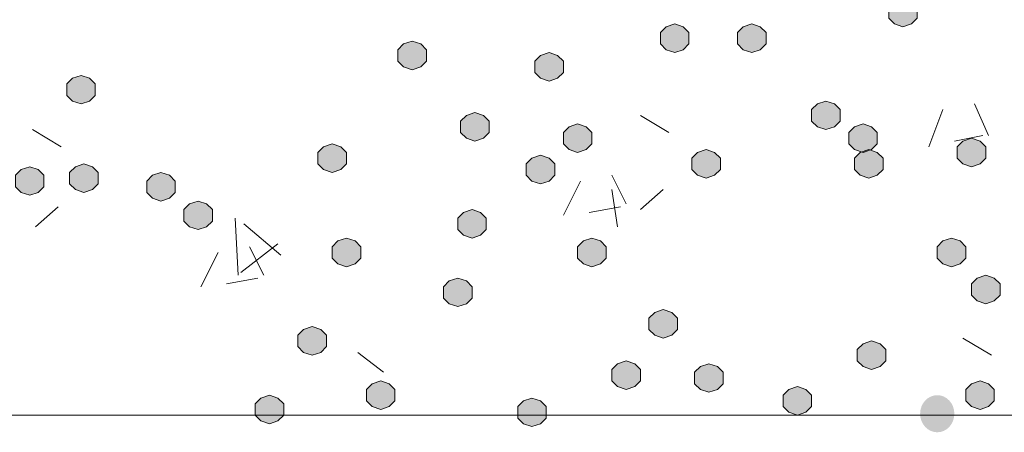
# Model space of a CAD drawing. Header units: millimetres. Extents: x 1527433 to 14789979, y -66543 to 11310.
# Tile 24 of 122: x 1948309 to 1949040, y -64468 to -64162. Entities that reach past the tile are written whole.
import ezdxf

# ---------------------------------------------------------------- set-up
doc = ezdxf.new("R2010")
doc.units = ezdxf.units.MM

msp = doc.modelspace()

# ---------------------------------------------------------------- hatches: boundary and pattern name
h = msp.add_hatch(color=7)
h.dxf.hatch_style = 2
h.paths.add_polyline_path([(1948964.483, -64146.462), (1948958.133, -64148.579), (1948953.9, -64152.812), (1948953.9, -64161.279), (1948958.133, -64165.512), (1948964.483, -64167.629), (1948970.833, -64165.512), (1948975.067, -64161.279), (1948975.067, -64152.812), (1948970.833, -64148.579)])
h = msp.add_hatch(color=7)
h.dxf.hatch_style = 2
h.paths.add_polyline_path([(1948795.15, -64165.512), (1948788.8, -64167.629), (1948784.567, -64171.862), (1948784.567, -64180.329), (1948788.8, -64184.562), (1948795.15, -64186.679), (1948801.5, -64184.562), (1948805.733, -64180.329), (1948805.733, -64171.862), (1948801.5, -64167.629)])
h = msp.add_hatch(color=7)
h.dxf.hatch_style = 2
h.paths.add_polyline_path([(1948852.3, -64165.512), (1948845.95, -64167.629), (1948841.717, -64171.862), (1948841.717, -64180.329), (1948845.95, -64184.562), (1948852.3, -64186.679), (1948858.65, -64184.562), (1948862.883, -64180.329), (1948862.883, -64171.862), (1948858.65, -64167.629)])
h = msp.add_hatch(color=7)
h.dxf.hatch_style = 2
h.paths.add_polyline_path([(1948600.417, -64178.212), (1948594.067, -64180.329), (1948589.833, -64184.562), (1948589.833, -64193.029), (1948594.067, -64197.262), (1948600.417, -64199.379), (1948606.767, -64197.262), (1948611, -64193.029), (1948611, -64184.562), (1948606.767, -64180.329)])
h = msp.add_hatch(color=7)
h.dxf.hatch_style = 2
h.paths.add_polyline_path([(1948702.017, -64186.679), (1948695.667, -64188.795), (1948691.433, -64193.029), (1948691.433, -64201.495), (1948695.667, -64205.729), (1948702.017, -64207.845), (1948708.367, -64205.729), (1948712.6, -64201.495), (1948712.6, -64193.029), (1948708.367, -64188.795)])
h = msp.add_hatch(color=7)
h.dxf.hatch_style = 2
h.paths.add_polyline_path([(1948354.883, -64203.612), (1948348.533, -64205.729), (1948344.3, -64209.962), (1948344.3, -64218.429), (1948348.533, -64222.662), (1948354.883, -64224.779), (1948361.233, -64222.662), (1948365.467, -64218.429), (1948365.467, -64209.962), (1948361.233, -64205.729)])
h = msp.add_hatch(color=7)
h.dxf.hatch_style = 2
h.paths.add_polyline_path([(1948907.333, -64222.662), (1948900.983, -64224.779), (1948896.75, -64229.012), (1948896.75, -64237.479), (1948900.983, -64241.712), (1948907.333, -64243.829), (1948913.683, -64241.712), (1948917.917, -64237.479), (1948917.917, -64229.012), (1948913.683, -64224.779)])
h = msp.add_hatch(color=7)
h.dxf.hatch_style = 2
h.paths.add_polyline_path([(1948646.983, -64231.129), (1948640.633, -64233.245), (1948636.4, -64237.479), (1948636.4, -64245.945), (1948640.633, -64250.179), (1948646.983, -64252.295), (1948653.333, -64250.179), (1948657.567, -64245.945), (1948657.567, -64237.479), (1948653.333, -64233.245)])
h = msp.add_hatch(color=7)
h.dxf.hatch_style = 2
h.paths.add_polyline_path([(1948723.183, -64239.595), (1948716.833, -64241.712), (1948712.6, -64245.945), (1948712.6, -64254.412), (1948716.833, -64258.645), (1948723.183, -64260.762), (1948729.533, -64258.645), (1948733.767, -64254.412), (1948733.767, -64245.945), (1948729.533, -64241.712)])
h = msp.add_hatch(color=7)
h.dxf.hatch_style = 2
h.paths.add_polyline_path([(1948934.85, -64239.595), (1948928.5, -64241.712), (1948924.267, -64245.945), (1948924.267, -64254.412), (1948928.5, -64258.645), (1948934.85, -64260.762), (1948941.2, -64258.645), (1948945.433, -64254.412), (1948945.433, -64245.945), (1948941.2, -64241.712)])
h = msp.add_hatch(color=7)
h.dxf.hatch_style = 2
h.paths.add_polyline_path([(1948541.15, -64254.412), (1948534.8, -64256.529), (1948530.567, -64260.762), (1948530.567, -64269.229), (1948534.8, -64273.462), (1948541.15, -64275.579), (1948547.5, -64273.462), (1948551.733, -64269.229), (1948551.733, -64260.762), (1948547.5, -64256.529)])
h = msp.add_hatch(color=7)
h.dxf.hatch_style = 2
h.paths.add_polyline_path([(1949015.283, -64250.179), (1949008.933, -64252.295), (1949004.7, -64256.529), (1949004.7, -64264.995), (1949008.933, -64269.229), (1949015.283, -64271.345), (1949021.633, -64269.229), (1949025.867, -64264.995), (1949025.867, -64256.529), (1949021.633, -64252.295)])
h = msp.add_hatch(color=7)
h.dxf.hatch_style = 2
h.paths.add_polyline_path([(1948818.433, -64258.645), (1948812.083, -64260.762), (1948807.85, -64264.995), (1948807.85, -64273.462), (1948812.083, -64277.695), (1948818.433, -64279.812), (1948824.783, -64277.695), (1948829.017, -64273.462), (1948829.017, -64264.995), (1948824.783, -64260.762)])
h = msp.add_hatch(color=7)
h.dxf.hatch_style = 2
h.paths.add_polyline_path([(1948939.083, -64258.645), (1948932.733, -64260.762), (1948928.5, -64264.995), (1948928.5, -64273.462), (1948932.733, -64277.695), (1948939.083, -64279.812), (1948945.433, -64277.695), (1948949.667, -64273.462), (1948949.667, -64264.995), (1948945.433, -64260.762)])
h = msp.add_hatch(color=7)
h.dxf.hatch_style = 2
h.paths.add_polyline_path([(1948357, -64269.229), (1948350.65, -64271.345), (1948346.417, -64275.579), (1948346.417, -64284.045), (1948350.65, -64288.279), (1948357, -64290.395), (1948363.35, -64288.279), (1948367.583, -64284.045), (1948367.583, -64275.579), (1948363.35, -64271.345)])
h = msp.add_hatch(color=7)
h.dxf.hatch_style = 2
h.paths.add_polyline_path([(1948695.667, -64262.879), (1948689.317, -64264.995), (1948685.083, -64269.229), (1948685.083, -64277.695), (1948689.317, -64281.929), (1948695.667, -64284.045), (1948702.017, -64281.929), (1948706.25, -64277.695), (1948706.25, -64269.229), (1948702.017, -64264.995)])
h = msp.add_hatch(color=7)
h.dxf.hatch_style = 2
h.paths.add_polyline_path([(1948316.783, -64271.345), (1948310.433, -64273.462), (1948306.2, -64277.695), (1948306.2, -64286.162), (1948310.433, -64290.395), (1948316.783, -64292.512), (1948323.133, -64290.395), (1948327.367, -64286.162), (1948327.367, -64277.695), (1948323.133, -64273.462)])
h = msp.add_hatch(color=7)
h.dxf.hatch_style = 2
h.paths.add_polyline_path([(1948414.15, -64275.579), (1948407.8, -64277.695), (1948403.567, -64281.929), (1948403.567, -64290.395), (1948407.8, -64294.629), (1948414.15, -64296.745), (1948420.5, -64294.629), (1948424.733, -64290.395), (1948424.733, -64281.929), (1948420.5, -64277.695)])
h = msp.add_hatch(color=7)
h.dxf.hatch_style = 2
h.paths.add_polyline_path([(1948441.667, -64296.745), (1948435.317, -64298.862), (1948431.083, -64303.095), (1948431.083, -64311.562), (1948435.317, -64315.795), (1948441.667, -64317.912), (1948448.017, -64315.795), (1948452.25, -64311.562), (1948452.25, -64303.095), (1948448.017, -64298.862)])
h = msp.add_hatch(color=7)
h.dxf.hatch_style = 2
h.paths.add_polyline_path([(1948644.867, -64303.095), (1948638.517, -64305.212), (1948634.283, -64309.445), (1948634.283, -64317.912), (1948638.517, -64322.145), (1948644.867, -64324.262), (1948651.217, -64322.145), (1948655.45, -64317.912), (1948655.45, -64309.445), (1948651.217, -64305.212)])
h = msp.add_hatch(color=7)
h.dxf.hatch_style = 2
h.paths.add_polyline_path([(1948551.733, -64324.262), (1948545.383, -64326.379), (1948541.15, -64330.612), (1948541.15, -64339.079), (1948545.383, -64343.312), (1948551.733, -64345.429), (1948558.083, -64343.312), (1948562.317, -64339.079), (1948562.317, -64330.612), (1948558.083, -64326.379)])
h = msp.add_hatch(color=7)
h.dxf.hatch_style = 2
h.paths.add_polyline_path([(1948733.767, -64324.262), (1948727.417, -64326.379), (1948723.183, -64330.612), (1948723.183, -64339.079), (1948727.417, -64343.312), (1948733.767, -64345.429), (1948740.117, -64343.312), (1948744.35, -64339.079), (1948744.35, -64330.612), (1948740.117, -64326.379)])
h = msp.add_hatch(color=7)
h.dxf.hatch_style = 2
h.paths.add_polyline_path([(1949000.467, -64324.262), (1948994.117, -64326.379), (1948989.883, -64330.612), (1948989.883, -64339.079), (1948994.117, -64343.312), (1949000.467, -64345.429), (1949006.817, -64343.312), (1949011.05, -64339.079), (1949011.05, -64330.612), (1949006.817, -64326.379)])
h = msp.add_hatch(color=7)
h.dxf.hatch_style = 2
h.paths.add_polyline_path([(1948634.283, -64353.895), (1948627.933, -64356.012), (1948623.7, -64360.245), (1948623.7, -64368.712), (1948627.933, -64372.945), (1948634.283, -64375.062), (1948640.633, -64372.945), (1948644.867, -64368.712), (1948644.867, -64360.245), (1948640.633, -64356.012)])
h = msp.add_hatch(color=7)
h.dxf.hatch_style = 2
h.paths.add_polyline_path([(1949025.867, -64351.779), (1949019.517, -64353.895), (1949015.283, -64358.129), (1949015.283, -64366.595), (1949019.517, -64370.829), (1949025.867, -64372.945), (1949032.217, -64370.829), (1949036.45, -64366.595), (1949036.45, -64358.129), (1949032.217, -64353.895)])
h = msp.add_hatch(color=7)
h.dxf.hatch_style = 2
h.paths.add_polyline_path([(1948786.683, -64377.179), (1948780.333, -64379.295), (1948776.1, -64383.529), (1948776.1, -64391.995), (1948780.333, -64396.229), (1948786.683, -64398.345), (1948793.033, -64396.229), (1948797.267, -64391.995), (1948797.267, -64383.529), (1948793.033, -64379.295)])
h = msp.add_hatch(color=7)
h.dxf.hatch_style = 2
h.paths.add_polyline_path([(1948526.333, -64389.879), (1948519.983, -64391.995), (1948515.75, -64396.229), (1948515.75, -64404.695), (1948519.983, -64408.929), (1948526.333, -64411.045), (1948532.683, -64408.929), (1948536.917, -64404.695), (1948536.917, -64396.229), (1948532.683, -64391.995)])
h = msp.add_hatch(color=7)
h.dxf.hatch_style = 2
h.paths.add_polyline_path([(1948941.2, -64400.462), (1948934.85, -64402.579), (1948930.617, -64406.812), (1948930.617, -64415.279), (1948934.85, -64419.512), (1948941.2, -64421.629), (1948947.55, -64419.512), (1948951.783, -64415.279), (1948951.783, -64406.812), (1948947.55, -64402.579)])
h = msp.add_hatch(color=7)
h.dxf.hatch_style = 2
h.paths.add_polyline_path([(1948759.167, -64415.279), (1948752.817, -64417.395), (1948748.583, -64421.629), (1948748.583, -64430.095), (1948752.817, -64434.329), (1948759.167, -64436.445), (1948765.517, -64434.329), (1948769.75, -64430.095), (1948769.75, -64421.629), (1948765.517, -64417.395)])
h = msp.add_hatch(color=7)
h.dxf.hatch_style = 2
h.paths.add_polyline_path([(1948820.55, -64417.395), (1948814.2, -64419.512), (1948809.967, -64423.745), (1948809.967, -64432.212), (1948814.2, -64436.445), (1948820.55, -64438.562), (1948826.9, -64436.445), (1948831.133, -64432.212), (1948831.133, -64423.745), (1948826.9, -64419.512)])
h = msp.add_hatch(color=7)
h.dxf.hatch_style = 2
h.paths.add_polyline_path([(1948577.133, -64430.095), (1948570.783, -64432.212), (1948566.55, -64436.445), (1948566.55, -64444.912), (1948570.783, -64449.145), (1948577.133, -64451.262), (1948583.483, -64449.145), (1948587.717, -64444.912), (1948587.717, -64436.445), (1948583.483, -64432.212)])
h = msp.add_hatch(color=7)
h.dxf.hatch_style = 2
h.paths.add_polyline_path([(1948886.167, -64434.329), (1948879.817, -64436.445), (1948875.583, -64440.679), (1948875.583, -64449.145), (1948879.817, -64453.379), (1948886.167, -64455.495), (1948892.517, -64453.379), (1948896.75, -64449.145), (1948896.75, -64440.679), (1948892.517, -64436.445)])
h = msp.add_hatch(color=7)
h.dxf.hatch_style = 2
h.paths.add_polyline_path([(1949021.633, -64430.095), (1949015.283, -64432.212), (1949011.05, -64436.445), (1949011.05, -64444.912), (1949015.283, -64449.145), (1949021.633, -64451.262), (1949027.983, -64449.145), (1949032.217, -64444.912), (1949032.217, -64436.445), (1949027.983, -64432.212)])
h = msp.add_hatch(color=7)
h.dxf.hatch_style = 2
h.paths.add_polyline_path([(1948494.583, -64440.679), (1948488.233, -64442.795), (1948484, -64447.029), (1948484, -64455.495), (1948488.233, -64459.729), (1948494.583, -64461.845), (1948500.933, -64459.729), (1948505.167, -64455.495), (1948505.167, -64447.029), (1948500.933, -64442.795)])
h = msp.add_hatch(color=7)
h.dxf.hatch_style = 2
h.paths.add_polyline_path([(1948689.317, -64442.795), (1948682.967, -64444.912), (1948678.733, -64449.145), (1948678.733, -64457.612), (1948682.967, -64461.845), (1948689.317, -64463.962), (1948695.667, -64461.845), (1948699.9, -64457.612), (1948699.9, -64449.145), (1948695.667, -64444.912)])
h = msp.add_hatch(color=7)
edge = h.paths.add_edge_path()
edge.add_ellipse((1948989.883, -64454.437), major_axis=(0, 13.758), ratio=0.923077, start_angle=0, end_angle=360)

# ---------------------------------------------------------------- linework, layer by layer
at = {"color": 7, "lineweight": 0}
for points in [[(1948964.483, -64146.462), (1948958.133, -64148.579), (1948953.9, -64152.812), (1948953.9, -64161.279), (1948958.133, -64165.512), (1948964.483, -64167.629), (1948970.833, -64165.512), (1948975.067, -64161.279), (1948975.067, -64152.812), (1948970.833, -64148.579)], [(1948795.15, -64165.512), (1948788.8, -64167.629), (1948784.567, -64171.862), (1948784.567, -64180.329), (1948788.8, -64184.562), (1948795.15, -64186.679), (1948801.5, -64184.562), (1948805.733, -64180.329), (1948805.733, -64171.862), (1948801.5, -64167.629)], [(1948852.3, -64165.512), (1948845.95, -64167.629), (1948841.717, -64171.862), (1948841.717, -64180.329), (1948845.95, -64184.562), (1948852.3, -64186.679), (1948858.65, -64184.562), (1948862.883, -64180.329), (1948862.883, -64171.862), (1948858.65, -64167.629)], [(1948600.417, -64178.212), (1948594.067, -64180.329), (1948589.833, -64184.562), (1948589.833, -64193.029), (1948594.067, -64197.262), (1948600.417, -64199.379), (1948606.767, -64197.262), (1948611, -64193.029), (1948611, -64184.562), (1948606.767, -64180.329)], [(1948702.017, -64186.679), (1948695.667, -64188.795), (1948691.433, -64193.029), (1948691.433, -64201.495), (1948695.667, -64205.729), (1948702.017, -64207.845), (1948708.367, -64205.729), (1948712.6, -64201.495), (1948712.6, -64193.029), (1948708.367, -64188.795)], [(1948354.883, -64203.612), (1948348.533, -64205.729), (1948344.3, -64209.962), (1948344.3, -64218.429), (1948348.533, -64222.662), (1948354.883, -64224.779), (1948361.233, -64222.662), (1948365.467, -64218.429), (1948365.467, -64209.962), (1948361.233, -64205.729)], [(1948907.333, -64222.662), (1948900.983, -64224.779), (1948896.75, -64229.012), (1948896.75, -64237.479), (1948900.983, -64241.712), (1948907.333, -64243.829), (1948913.683, -64241.712), (1948917.917, -64237.479), (1948917.917, -64229.012), (1948913.683, -64224.779)], [(1948646.983, -64231.129), (1948640.633, -64233.245), (1948636.4, -64237.479), (1948636.4, -64245.945), (1948640.633, -64250.179), (1948646.983, -64252.295), (1948653.333, -64250.179), (1948657.567, -64245.945), (1948657.567, -64237.479), (1948653.333, -64233.245)], [(1948723.183, -64239.595), (1948716.833, -64241.712), (1948712.6, -64245.945), (1948712.6, -64254.412), (1948716.833, -64258.645), (1948723.183, -64260.762), (1948729.533, -64258.645), (1948733.767, -64254.412), (1948733.767, -64245.945), (1948729.533, -64241.712)], [(1948934.85, -64239.595), (1948928.5, -64241.712), (1948924.267, -64245.945), (1948924.267, -64254.412), (1948928.5, -64258.645), (1948934.85, -64260.762), (1948941.2, -64258.645), (1948945.433, -64254.412), (1948945.433, -64245.945), (1948941.2, -64241.712)], [(1948541.15, -64254.412), (1948534.8, -64256.529), (1948530.567, -64260.762), (1948530.567, -64269.229), (1948534.8, -64273.462), (1948541.15, -64275.579), (1948547.5, -64273.462), (1948551.733, -64269.229), (1948551.733, -64260.762), (1948547.5, -64256.529)], [(1949015.283, -64250.179), (1949008.933, -64252.295), (1949004.7, -64256.529), (1949004.7, -64264.995), (1949008.933, -64269.229), (1949015.283, -64271.345), (1949021.633, -64269.229), (1949025.867, -64264.995), (1949025.867, -64256.529), (1949021.633, -64252.295)], [(1948818.433, -64258.645), (1948812.083, -64260.762), (1948807.85, -64264.995), (1948807.85, -64273.462), (1948812.083, -64277.695), (1948818.433, -64279.812), (1948824.783, -64277.695), (1948829.017, -64273.462), (1948829.017, -64264.995), (1948824.783, -64260.762)], [(1948939.083, -64258.645), (1948932.733, -64260.762), (1948928.5, -64264.995), (1948928.5, -64273.462), (1948932.733, -64277.695), (1948939.083, -64279.812), (1948945.433, -64277.695), (1948949.667, -64273.462), (1948949.667, -64264.995), (1948945.433, -64260.762)], [(1948357, -64269.229), (1948350.65, -64271.345), (1948346.417, -64275.579), (1948346.417, -64284.045), (1948350.65, -64288.279), (1948357, -64290.395), (1948363.35, -64288.279), (1948367.583, -64284.045), (1948367.583, -64275.579), (1948363.35, -64271.345)], [(1948695.667, -64262.879), (1948689.317, -64264.995), (1948685.083, -64269.229), (1948685.083, -64277.695), (1948689.317, -64281.929), (1948695.667, -64284.045), (1948702.017, -64281.929), (1948706.25, -64277.695), (1948706.25, -64269.229), (1948702.017, -64264.995)], [(1948316.783, -64271.345), (1948310.433, -64273.462), (1948306.2, -64277.695), (1948306.2, -64286.162), (1948310.433, -64290.395), (1948316.783, -64292.512), (1948323.133, -64290.395), (1948327.367, -64286.162), (1948327.367, -64277.695), (1948323.133, -64273.462)], [(1948414.15, -64275.579), (1948407.8, -64277.695), (1948403.567, -64281.929), (1948403.567, -64290.395), (1948407.8, -64294.629), (1948414.15, -64296.745), (1948420.5, -64294.629), (1948424.733, -64290.395), (1948424.733, -64281.929), (1948420.5, -64277.695)], [(1948441.667, -64296.745), (1948435.317, -64298.862), (1948431.083, -64303.095), (1948431.083, -64311.562), (1948435.317, -64315.795), (1948441.667, -64317.912), (1948448.017, -64315.795), (1948452.25, -64311.562), (1948452.25, -64303.095), (1948448.017, -64298.862)], [(1948644.867, -64303.095), (1948638.517, -64305.212), (1948634.283, -64309.445), (1948634.283, -64317.912), (1948638.517, -64322.145), (1948644.867, -64324.262), (1948651.217, -64322.145), (1948655.45, -64317.912), (1948655.45, -64309.445), (1948651.217, -64305.212)], [(1948551.733, -64324.262), (1948545.383, -64326.379), (1948541.15, -64330.612), (1948541.15, -64339.079), (1948545.383, -64343.312), (1948551.733, -64345.429), (1948558.083, -64343.312), (1948562.317, -64339.079), (1948562.317, -64330.612), (1948558.083, -64326.379)], [(1948733.767, -64324.262), (1948727.417, -64326.379), (1948723.183, -64330.612), (1948723.183, -64339.079), (1948727.417, -64343.312), (1948733.767, -64345.429), (1948740.117, -64343.312), (1948744.35, -64339.079), (1948744.35, -64330.612), (1948740.117, -64326.379)], [(1949000.467, -64324.262), (1948994.117, -64326.379), (1948989.883, -64330.612), (1948989.883, -64339.079), (1948994.117, -64343.312), (1949000.467, -64345.429), (1949006.817, -64343.312), (1949011.05, -64339.079), (1949011.05, -64330.612), (1949006.817, -64326.379)], [(1948634.283, -64353.895), (1948627.933, -64356.012), (1948623.7, -64360.245), (1948623.7, -64368.712), (1948627.933, -64372.945), (1948634.283, -64375.062), (1948640.633, -64372.945), (1948644.867, -64368.712), (1948644.867, -64360.245), (1948640.633, -64356.012)], [(1949025.867, -64351.779), (1949019.517, -64353.895), (1949015.283, -64358.129), (1949015.283, -64366.595), (1949019.517, -64370.829), (1949025.867, -64372.945), (1949032.217, -64370.829), (1949036.45, -64366.595), (1949036.45, -64358.129), (1949032.217, -64353.895)], [(1948786.683, -64377.179), (1948780.333, -64379.295), (1948776.1, -64383.529), (1948776.1, -64391.995), (1948780.333, -64396.229), (1948786.683, -64398.345), (1948793.033, -64396.229), (1948797.267, -64391.995), (1948797.267, -64383.529), (1948793.033, -64379.295)], [(1948526.333, -64389.879), (1948519.983, -64391.995), (1948515.75, -64396.229), (1948515.75, -64404.695), (1948519.983, -64408.929), (1948526.333, -64411.045), (1948532.683, -64408.929), (1948536.917, -64404.695), (1948536.917, -64396.229), (1948532.683, -64391.995)], [(1948941.2, -64400.462), (1948934.85, -64402.579), (1948930.617, -64406.812), (1948930.617, -64415.279), (1948934.85, -64419.512), (1948941.2, -64421.629), (1948947.55, -64419.512), (1948951.783, -64415.279), (1948951.783, -64406.812), (1948947.55, -64402.579)], [(1948759.167, -64415.279), (1948752.817, -64417.395), (1948748.583, -64421.629), (1948748.583, -64430.095), (1948752.817, -64434.329), (1948759.167, -64436.445), (1948765.517, -64434.329), (1948769.75, -64430.095), (1948769.75, -64421.629), (1948765.517, -64417.395)], [(1948820.55, -64417.395), (1948814.2, -64419.512), (1948809.967, -64423.745), (1948809.967, -64432.212), (1948814.2, -64436.445), (1948820.55, -64438.562), (1948826.9, -64436.445), (1948831.133, -64432.212), (1948831.133, -64423.745), (1948826.9, -64419.512)], [(1948577.133, -64430.095), (1948570.783, -64432.212), (1948566.55, -64436.445), (1948566.55, -64444.912), (1948570.783, -64449.145), (1948577.133, -64451.262), (1948583.483, -64449.145), (1948587.717, -64444.912), (1948587.717, -64436.445), (1948583.483, -64432.212)], [(1948886.167, -64434.329), (1948879.817, -64436.445), (1948875.583, -64440.679), (1948875.583, -64449.145), (1948879.817, -64453.379), (1948886.167, -64455.495), (1948892.517, -64453.379), (1948896.75, -64449.145), (1948896.75, -64440.679), (1948892.517, -64436.445)], [(1949021.633, -64430.095), (1949015.283, -64432.212), (1949011.05, -64436.445), (1949011.05, -64444.912), (1949015.283, -64449.145), (1949021.633, -64451.262), (1949027.983, -64449.145), (1949032.217, -64444.912), (1949032.217, -64436.445), (1949027.983, -64432.212)], [(1948494.583, -64440.679), (1948488.233, -64442.795), (1948484, -64447.029), (1948484, -64455.495), (1948488.233, -64459.729), (1948494.583, -64461.845), (1948500.933, -64459.729), (1948505.167, -64455.495), (1948505.167, -64447.029), (1948500.933, -64442.795)], [(1948689.317, -64442.795), (1948682.967, -64444.912), (1948678.733, -64449.145), (1948678.733, -64457.612), (1948682.967, -64461.845), (1948689.317, -64463.962), (1948695.667, -64461.845), (1948699.9, -64457.612), (1948699.9, -64449.145), (1948695.667, -64444.912)]]:
    msp.add_lwpolyline(points, close=True, dxfattribs=at)
for points in [[(1949027.983, -64248.062), (1949017.4, -64224.779)], [(1948983.533, -64256.529), (1948994.117, -64229.012)], [(1948790.917, -64245.945), (1948769.75, -64233.245)], [(1948340.067, -64256.529), (1948318.9, -64243.829)], [(1949002.583, -64252.295), (1949023.75, -64248.062)], [(1948712.6, -64307.329), (1948725.3, -64281.929)], [(1948759.167, -64298.862), (1948748.583, -64277.695)], [(1948752.817, -64315.795), (1948748.583, -64288.279)], [(1948769.75, -64303.095), (1948786.683, -64288.279)], [(1948321.017, -64315.795), (1948337.95, -64300.979)], [(1948731.65, -64305.212), (1948754.933, -64300.979)], [(1948471.3, -64351.779), (1948469.183, -64309.445)], [(1948503.05, -64336.962), (1948475.533, -64313.679)], [(1948443.783, -64360.245), (1948456.483, -64334.845)], [(1948473.417, -64349.662), (1948500.933, -64328.495)], [(1948490.35, -64351.779), (1948479.767, -64330.612)], [(1948462.833, -64358.129), (1948486.117, -64353.895)], [(1949030.1, -64411.045), (1949008.933, -64398.345)], [(1948579.25, -64423.745), (1948560.2, -64408.929)], [(1946805.483, -64455.495), (1950702.267, -64455.495)]]:
    msp.add_lwpolyline(points, dxfattribs=at)

doc.saveas('drawing.dxf')
